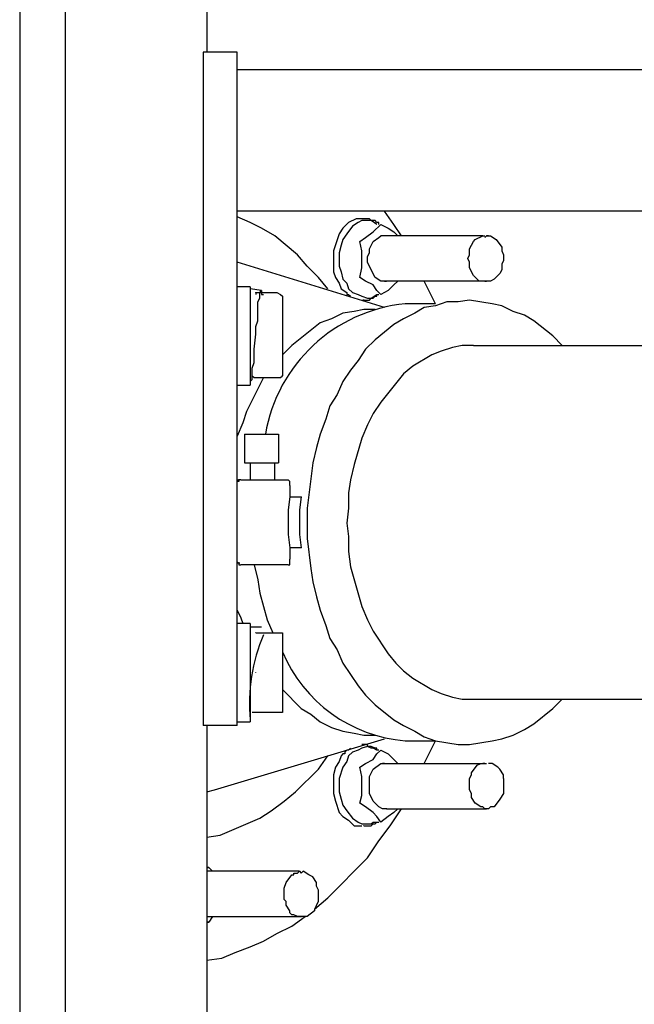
# Model space of a CAD drawing. Extents: x 1152 to 2559, y 156 to 782.
# Tile 36 of 111: x 1785.12 to 1789.46, y 688.39 to 695.35. Entities that reach past the tile are written whole.
import ezdxf

# ---------------------------------------------------------------- set-up
doc = ezdxf.new("R2010")
doc.units = 0
doc.header["$MEASUREMENT"] = 0
doc.layers.add('1', color=1, linetype='CONTINUOUS')

msp = doc.modelspace()

# ---------------------------------------------------------------- linework, layer by layer
at = {"layer": '1', "linetype": 'Continuous'}
for p, q in [((1785.11926, 711.26193), (1785.11926, 672.33858)), ((1786.44205, 700.87971), (1786.44205, 695.12071)), ((1786.65586, 695.00045), (1789.88945, 695.00045)), ((1789.56877, 693.99831), (1786.65586, 693.99831)), ((1787.55111, 693.94486), (1787.53775, 693.94486)), ((1787.55111, 693.94486), (1787.55111, 693.9482)), ((1787.6179, 693.85132), (1787.67135, 693.90477)), ((1788.39291, 693.8246), (1787.67137, 693.8246)), ((1787.76488, 693.85132), (1787.7916, 693.8246)), ((1788.433, 693.8246), (1788.41964, 693.8246)), ((1787.69809, 693.31685), (1786.65586, 693.63753)), ((1786.7494, 693.46383), (1786.65586, 693.46383)), ((1786.82954, 693.4371), (1786.74937, 693.45047)), ((1786.7494, 693.46383), (1786.7494, 692.76901)), ((1787.69809, 693.50391), (1787.71146, 693.50391)), ((1787.7916, 693.50392), (1787.76488, 693.47719)), ((1788.05884, 693.34357), (1787.97867, 693.50392)), ((1786.78948, 693.42374), (1786.78948, 693.42708)), ((1786.78948, 693.42374), (1786.78948, 693.41038)), ((1786.78948, 693.42374), (1786.93646, 693.42374)), ((1786.97655, 693.39702), (1786.97655, 693.40036)), ((1786.97655, 693.39702), (1786.97655, 693.29012)), ((1787.53775, 693.3703), (1787.55111, 693.3703)), ((1787.53775, 693.3703), (1787.55111, 693.3703)), ((1787.55111, 693.3703), (1787.55111, 693.37364)), ((1788.05887, 693.34357), (1787.84508, 693.34357)), ((1786.97655, 693.29012), (1786.97655, 693.00952)), ((1786.78948, 693.1565), (1786.78948, 693.15984)), ((1788.32608, 693.04961), (1789.63555, 693.04961)), ((1786.97655, 693.00952), (1786.97655, 692.83582)), ((1786.78948, 692.82246), (1786.93646, 692.82246)), ((1786.97655, 692.83582), (1786.97655, 692.83916)), ((1786.97655, 692.83582), (1786.97655, 692.83916)), ((1786.65586, 692.76901), (1786.7494, 692.76901)), ((1786.70931, 692.4216), (1786.80284, 692.4216)), ((1786.70931, 692.4216), (1786.70931, 692.22117)), ((1786.80284, 692.4216), (1786.9231, 692.4216)), ((1786.9231, 692.4216), (1786.94982, 692.4216)), ((1786.94982, 692.4216), (1786.94982, 692.22117)), ((1786.70931, 692.22117), (1786.9231, 692.22117)), ((1786.7494, 692.22117), (1786.7494, 692.10091)), ((1786.9231, 692.10091), (1786.9231, 692.22117)), ((1786.9231, 692.22117), (1786.94982, 692.22117)), ((1786.68259, 692.10091), (1786.90974, 692.10091)), ((1786.90974, 692.10091), (1787.01663, 692.10091)), ((1787.02997, 692.06083), (1787.02997, 691.98065)), ((1787.03, 691.98065), (1787.11017, 691.98065)), ((1787.02997, 691.61988), (1787.02997, 691.53971)), ((1787.11017, 691.61988), (1787.03, 691.61988)), ((1786.80284, 691.49962), (1786.68259, 691.49962)), ((1787.01663, 691.49962), (1786.80284, 691.49962)), ((1786.7494, 691.0854), (1786.65586, 691.0854)), ((1786.7494, 691.0854), (1786.7494, 690.39058)), ((1786.82954, 691.05868), (1786.74937, 691.05868)), ((1786.78948, 691.01859), (1786.78948, 691.02193)), ((1786.78948, 691.01859), (1786.78948, 691.02193)), ((1786.78948, 691.01859), (1786.93646, 691.01859)), ((1786.93644, 691.01859), (1786.97652, 691.01859)), ((1786.97655, 691.01859), (1786.97655, 690.87161)), ((1786.97655, 690.87161), (1786.97655, 690.59101)), ((1786.78948, 690.73799), (1786.78948, 690.74133)), ((1786.97655, 690.59101), (1786.97655, 690.45739)), ((1788.32608, 690.55093), (1790.31701, 690.55093)), ((1786.78946, 690.45739), (1786.76273, 690.45739)), ((1786.93646, 690.45739), (1786.78948, 690.45739)), ((1786.97652, 690.45739), (1786.93644, 690.45739)), ((1786.65586, 690.39058), (1786.7494, 690.39058)), ((1786.65586, 690.36385), (1786.41535, 690.36385)), ((1786.44205, 690.36386), (1786.44205, 673.50108)), ((1786.49552, 689.90955), (1787.69809, 690.27032)), ((1787.84508, 690.25696), (1788.05887, 690.25696)), ((1787.97867, 690.09662), (1788.05884, 690.25696)), ((1787.55109, 690.23024), (1787.53773, 690.23024)), ((1787.55111, 690.23023), (1787.53775, 690.23023)), ((1787.55111, 690.23023), (1787.53775, 690.23023)), ((1787.55111, 690.23023), (1787.55111, 690.23357)), ((1787.76488, 690.12334), (1787.7916, 690.09662)), ((1788.40628, 690.09661), (1788.39291, 690.09661)), ((1786.44205, 689.89619), (1786.49549, 689.90955)), ((1787.71146, 689.77593), (1787.71146, 689.77927)), ((1787.71146, 689.77593), (1788.41964, 689.77593)), ((1787.7916, 689.77593), (1787.76488, 689.74921)), ((1788.41964, 689.77593), (1788.41964, 689.77927)), ((1787.55111, 689.65567), (1787.55111, 689.65901)), ((1786.45543, 689.36171), (1786.44207, 689.36171)), ((1786.44207, 689.36171), (1786.45543, 689.36171)), ((1786.45541, 689.36171), (1786.48213, 689.33499)), ((1787.09681, 689.33498), (1786.44207, 689.33498)), ((1787.09681, 689.33498), (1787.08344, 689.33498)), ((1786.44207, 689.0143), (1787.11017, 689.0143)), ((1786.48213, 689.0143), (1786.45541, 688.97421)), ((1787.11017, 689.0143), (1787.11017, 689.01764)), ((1786.45543, 688.97421), (1786.44207, 688.97421)), ((1786.44207, 688.97421), (1786.45543, 688.97421))]:
    msp.add_line(p, q, dxfattribs=at)
for points in [[(1785.43995, 711.03478), (1785.43995, 672.56573), (1799.46997, 672.56573), (1799.46997, 711.03478)], [(1786.65586, 690.36385), (1786.65586, 695.12071), (1786.41535, 695.12071), (1786.41535, 690.36385)], [(1787.29721, 693.45047), (1787.2304, 693.53064), (1787.15023, 693.61081), (1787.08342, 693.69098), (1786.92308, 693.8246), (1786.82954, 693.87805), (1786.74937, 693.91813), (1786.65584, 693.95822)], [(1787.53773, 693.94486), (1787.49764, 693.94486), (1787.44419, 693.91813), (1787.40411, 693.87805), (1787.37738, 693.83796), (1787.3373, 693.7177), (1787.3373, 693.57072), (1787.35066, 693.53064), (1787.37738, 693.49055), (1787.39075, 693.45047), (1787.43083, 693.42374), (1787.43083, 693.41038), (1787.44419, 693.41038), (1787.45755, 693.39702)], [(1787.65798, 693.90477), (1787.65798, 693.91813), (1787.64462, 693.91813), (1787.63126, 693.9315), (1787.60454, 693.9315), (1787.59117, 693.94486), (1787.55109, 693.94486)], [(1787.81833, 693.8246), (1787.76488, 693.90477), (1787.69807, 693.99831)], [(1787.64462, 693.90477), (1787.60454, 693.9315), (1787.53773, 693.9315), (1787.511, 693.91813), (1787.47092, 693.89141), (1787.43083, 693.83796), (1787.40411, 693.79788), (1787.39075, 693.75779), (1787.37738, 693.70434), (1787.37738, 693.61081), (1787.39075, 693.57072), (1787.40411, 693.51728), (1787.43083, 693.49055), (1787.44419, 693.45047), (1787.47092, 693.42374), (1787.511, 693.41038), (1787.53773, 693.39702), (1787.57781, 693.38366)], [(1787.67135, 693.90477), (1787.72479, 693.87805), (1787.76488, 693.85132)], [(1787.52436, 693.78451), (1787.56445, 693.81124), (1787.6179, 693.85132)], [(1787.72479, 693.50392), (1787.67135, 693.50392), (1787.63126, 693.53064), (1787.60454, 693.58409), (1787.57781, 693.63753), (1787.57781, 693.67762), (1787.59117, 693.70434), (1787.59117, 693.73107), (1787.6179, 693.78451), (1787.65798, 693.81124), (1787.67135, 693.8246)], [(1788.40625, 693.81124), (1788.41961, 693.8246), (1788.44634, 693.8246), (1788.48642, 693.79788), (1788.52651, 693.74443), (1788.52651, 693.71771), (1788.53987, 693.69098), (1788.53987, 693.6509), (1788.52651, 693.62417), (1788.52651, 693.58409), (1788.51315, 693.55736), (1788.47306, 693.51728), (1788.44634, 693.50392), (1788.36617, 693.50392), (1788.32608, 693.544), (1788.29936, 693.59745), (1788.29936, 693.63754), (1788.286, 693.66426), (1788.29936, 693.69098), (1788.29936, 693.73107), (1788.32608, 693.78451), (1788.33944, 693.79788), (1788.39289, 693.8246), (1788.40625, 693.8246)], [(1787.53773, 693.66426), (1787.53773, 693.7177), (1787.52436, 693.78451)], [(1787.6179, 693.47719), (1787.56445, 693.50392), (1787.52436, 693.53064), (1787.53773, 693.59745), (1787.53773, 693.66426)], [(1787.76488, 693.47719), (1787.72479, 693.43711), (1787.67135, 693.41038), (1787.64462, 693.43711), (1787.6179, 693.47719)], [(1788.40628, 693.50391), (1788.41964, 693.50391), (1787.72482, 693.50391)], [(1786.74937, 692.79573), (1786.76273, 692.8091), (1786.76273, 692.88927), (1786.7761, 692.92935), (1786.7761, 693.02289), (1786.78946, 693.12978), (1786.78946, 693.18323), (1786.80282, 693.22332), (1786.80282, 693.35694), (1786.81618, 693.38366), (1786.81618, 693.42374), (1786.82954, 693.4371), (1786.82954, 693.41038), (1786.84291, 693.41038)], [(1786.93644, 693.42374), (1786.96316, 693.41038), (1786.97652, 693.39702)], [(1787.55109, 693.3703), (1787.59117, 693.3703), (1787.60454, 693.38366), (1787.6179, 693.38366), (1787.63126, 693.39702), (1787.64462, 693.39702), (1787.64462, 693.41038), (1787.65798, 693.41038)], [(1787.57781, 693.38366), (1787.60454, 693.38366), (1787.64462, 693.41038)], [(1788.95409, 693.04961), (1788.88728, 693.11642), (1788.75366, 693.22332), (1788.68685, 693.2634), (1788.60668, 693.29013), (1788.52651, 693.33021), (1788.4597, 693.34357), (1788.29936, 693.3703), (1788.21919, 693.35694), (1788.13901, 693.35694), (1788.05884, 693.33021), (1787.97867, 693.31685), (1787.91186, 693.27676), (1787.83169, 693.23668), (1787.76488, 693.19659), (1787.63126, 693.0897), (1787.56445, 693.02289), (1787.511, 692.94271), (1787.45755, 692.87591), (1787.40411, 692.79573), (1787.36402, 692.7022), (1787.31057, 692.62203), (1787.28385, 692.52849), (1787.24376, 692.4216), (1787.21704, 692.32807), (1787.19032, 692.22117), (1787.15023, 691.90048), (1787.15023, 691.68669), (1787.17695, 691.4729), (1787.19032, 691.37937), (1787.21704, 691.27247), (1787.24376, 691.17894), (1787.28385, 691.07204), (1787.31057, 690.97851), (1787.36402, 690.89834), (1787.40411, 690.8048), (1787.511, 690.64446), (1787.56445, 690.57765), (1787.63126, 690.51084), (1787.76488, 690.40395), (1787.83169, 690.36386), (1787.91186, 690.32377), (1787.97867, 690.28369), (1788.05884, 690.25696), (1788.21919, 690.23024), (1788.29936, 690.23024), (1788.4597, 690.25696), (1788.52651, 690.27033), (1788.60668, 690.29705), (1788.68685, 690.33714), (1788.75366, 690.37722), (1788.88728, 690.48412), (1788.95409, 690.55093)], [(1787.63126, 693.30349), (1787.55109, 693.30349), (1787.48428, 693.29013), (1787.40411, 693.27676), (1787.32394, 693.23668), (1787.24376, 693.20995), (1787.04333, 693.04961), (1786.97652, 692.9828)], [(1788.32608, 693.04961), (1788.24591, 693.04961), (1788.1791, 693.03625), (1788.09893, 693.00952), (1788.03212, 692.9828), (1787.8985, 692.90263), (1787.83169, 692.84918), (1787.67135, 692.64875), (1787.6179, 692.56858), (1787.57781, 692.48841), (1787.53773, 692.39488), (1787.48428, 692.20781), (1787.45755, 692.10091), (1787.44419, 692.00738), (1787.44419, 691.90048), (1787.43083, 691.79359), (1787.44419, 691.70005), (1787.44419, 691.59316), (1787.45755, 691.48626), (1787.53773, 691.20566), (1787.57781, 691.11213), (1787.6179, 691.03196), (1787.72479, 690.87161), (1787.77824, 690.8048), (1787.83169, 690.75136), (1787.8985, 690.69791), (1788.03212, 690.61774), (1788.09893, 690.59101), (1788.1791, 690.56429), (1788.24591, 690.55093), (1788.32608, 690.55093)], [(1786.84291, 692.82246), (1786.72265, 692.58194), (1786.69592, 692.50177), (1786.65584, 692.40824)], [(1786.76273, 692.83582), (1786.7761, 692.82246), (1786.78946, 692.82246)], [(1786.93644, 692.82246), (1786.96316, 692.82246), (1786.97652, 692.83582)], [(1786.68256, 692.10091), (1786.6692, 692.10091), (1786.6692, 692.08755), (1786.65584, 692.08755)], [(1786.67589, 692.10091), (1786.67499, 692.1009), (1786.6741, 692.10086), (1786.6732, 692.1008), (1786.67231, 692.10072), (1786.67143, 692.10061), (1786.67054, 692.10048), (1786.66966, 692.10032), (1786.66879, 692.10014), (1786.66792, 692.09994), (1786.66705, 692.09972), (1786.6662, 692.09947), (1786.66534, 692.0992), (1786.6645, 692.0989), (1786.66367, 692.09859), (1786.66284, 692.09825), (1786.66202, 692.09789), (1786.66121, 692.0975), (1786.66041, 692.0971), (1786.65963, 692.09667), (1786.65885, 692.09622)], [(1787.02997, 692.06083), (1787.02997, 692.08755), (1787.01661, 692.10091)], [(1787.02997, 691.98065), (1787.01661, 691.88712), (1787.01661, 691.71342), (1787.02997, 691.61988)], [(1787.11014, 691.98065), (1787.09678, 691.88712), (1787.09678, 691.71342), (1787.11014, 691.61988)], [(1786.65584, 691.51299), (1786.6692, 691.51299), (1786.6692, 691.49962), (1786.68256, 691.49962)], [(1786.65885, 691.51767), (1786.65963, 691.51722), (1786.66042, 691.51679), (1786.66122, 691.51639), (1786.66203, 691.516), (1786.66284, 691.51564), (1786.66367, 691.5153), (1786.6645, 691.51499), (1786.66535, 691.51469), (1786.6662, 691.51442), (1786.66705, 691.51417), (1786.66792, 691.51395), (1786.66878, 691.51374), (1786.66966, 691.51357), (1786.67054, 691.51341), (1786.67142, 691.51328), (1786.67231, 691.51317), (1786.6732, 691.51308), (1786.6741, 691.51302), (1786.67499, 691.51299), (1786.67589, 691.51297)], [(1786.7761, 691.49962), (1786.80282, 691.39273), (1786.81618, 691.2992), (1786.86963, 691.11213), (1786.90972, 691.01859)], [(1787.01661, 691.49962), (1787.02997, 691.49962), (1787.02997, 691.53971)], [(1786.65584, 691.17894), (1786.68256, 691.12549), (1786.69592, 691.0854)], [(1786.97652, 690.61774), (1787.11014, 690.48412), (1787.17695, 690.44403), (1787.24376, 690.39058), (1787.32394, 690.3505), (1787.40411, 690.32377), (1787.48428, 690.31041), (1787.55109, 690.29705), (1787.63126, 690.29705)], [(1787.45755, 690.20352), (1787.44419, 690.19015), (1787.43083, 690.19015), (1787.41747, 690.17679), (1787.41747, 690.16343), (1787.40411, 690.16343), (1787.39075, 690.15007), (1787.37738, 690.10998), (1787.35066, 690.0699), (1787.3373, 690.01645), (1787.3373, 689.88283), (1787.35066, 689.82938), (1787.37738, 689.74921), (1787.40411, 689.72249), (1787.44419, 689.69576), (1787.48428, 689.65567), (1787.53773, 689.65567)], [(1787.64462, 690.19015), (1787.6179, 690.20352), (1787.60454, 690.20352), (1787.57781, 690.21688), (1787.53773, 690.20352), (1787.511, 690.19015), (1787.47092, 690.17679), (1787.44419, 690.15007), (1787.43083, 690.10998), (1787.40411, 690.0699), (1787.37738, 689.98972), (1787.37738, 689.89619), (1787.39075, 689.84274), (1787.40411, 689.80266), (1787.43083, 689.76257), (1787.47092, 689.70912), (1787.511, 689.6824), (1787.53773, 689.66904), (1787.57781, 689.66904)], [(1787.65798, 690.19015), (1787.64462, 690.19015), (1787.64462, 690.20352), (1787.63126, 690.20352), (1787.60454, 690.21688), (1787.57781, 690.21688), (1787.57781, 690.23024), (1787.55109, 690.23024)], [(1787.6179, 690.12334), (1787.64462, 690.16343), (1787.67135, 690.19015)], [(1787.67135, 690.19015), (1787.72479, 690.16343), (1787.76488, 690.12334)], [(1786.44205, 689.5755), (1786.53558, 689.58887), (1786.81618, 689.70912), (1786.89635, 689.76257), (1786.98989, 689.82938), (1787.07006, 689.89619), (1787.2304, 690.05653), (1787.29721, 690.15007)], [(1787.53773, 689.93628), (1787.53773, 690.00309), (1787.52436, 690.0699), (1787.56445, 690.09662), (1787.6179, 690.12334)], [(1787.71143, 689.77593), (1787.68471, 689.77593), (1787.65798, 689.7893), (1787.6179, 689.82938), (1787.59117, 689.88283), (1787.59117, 690.00309), (1787.6179, 690.05653), (1787.67135, 690.09662), (1787.68471, 690.09662)], [(1787.69809, 690.09661), (1787.68473, 690.09661), (1788.40628, 690.09661)], [(1788.53987, 689.98972), (1788.53987, 689.88283), (1788.51315, 689.84274), (1788.47306, 689.78929), (1788.44634, 689.78929), (1788.43298, 689.77593), (1788.40625, 689.77593), (1788.39289, 689.78929), (1788.37953, 689.78929), (1788.33944, 689.81602), (1788.31272, 689.85611), (1788.31272, 689.88283), (1788.29936, 689.90955), (1788.29936, 689.98972), (1788.31272, 690.01645), (1788.31272, 690.02981), (1788.35281, 690.08326), (1788.37953, 690.09662), (1788.41961, 690.09662)], [(1788.53987, 689.98972), (1788.53987, 690.01645), (1788.51315, 690.05653), (1788.49979, 690.0699), (1788.4597, 690.09662), (1788.43298, 690.09662)], [(1787.6179, 689.74921), (1787.56445, 689.7893), (1787.52436, 689.81602), (1787.53773, 689.86947), (1787.53773, 689.93628)], [(1787.20368, 689.06775), (1787.29721, 689.14792), (1787.57781, 689.42852), (1787.65798, 689.54878), (1787.73816, 689.65567), (1787.81833, 689.77593)], [(1787.67135, 689.6824), (1787.64462, 689.72249), (1787.6179, 689.74921)], [(1787.76488, 689.74921), (1787.72479, 689.72249), (1787.67135, 689.6824)], [(1787.55109, 689.65567), (1787.60454, 689.65567), (1787.6179, 689.66904), (1787.63126, 689.66904), (1787.64462, 689.6824), (1787.65798, 689.6824)], [(1787.57781, 689.66904), (1787.60454, 689.66904), (1787.6179, 689.6824), (1787.64462, 689.6824)], [(1787.21704, 689.09447), (1787.20368, 689.06775), (1787.20368, 689.05439), (1787.15023, 689.0143), (1787.08342, 689.0143), (1787.0567, 689.02766), (1787.04333, 689.02766), (1787.02997, 689.04102), (1787.02997, 689.05439), (1787.00325, 689.09447), (1787.00325, 689.1212), (1786.98989, 689.13456), (1786.98989, 689.21473), (1787.00325, 689.25481), (1787.04333, 689.30826), (1787.0567, 689.30826), (1787.0567, 689.32162), (1787.08342, 689.32162), (1787.09678, 689.33499), (1787.11014, 689.32162)], [(1787.21704, 689.09447), (1787.2304, 689.1212), (1787.2304, 689.20137), (1787.21704, 689.22809), (1787.21704, 689.25481), (1787.19032, 689.2949), (1787.16359, 689.30826), (1787.12351, 689.33499), (1787.11014, 689.32162)], [(1786.44205, 688.70697), (1786.54894, 688.72034), (1786.64248, 688.76042), (1786.74937, 688.80051), (1786.84291, 688.84059), (1786.93644, 688.89404), (1787.04333, 688.94749), (1787.13687, 689.0143)]]:
    msp.add_lwpolyline(points, dxfattribs=at)
for centre, radius, start, end in [((1787.95187, 692.23781), 1.11091, 95.517679, 170.477261), ((1787.96827, 690.52226), 1.22462, 156.772312, 185.544049), ((1787.92643, 691.28409), 1.03034, 202.790206, 265.470154)]:
    msp.add_arc(centre, radius, start, end, dxfattribs=at)

doc.saveas('drawing.dxf')
